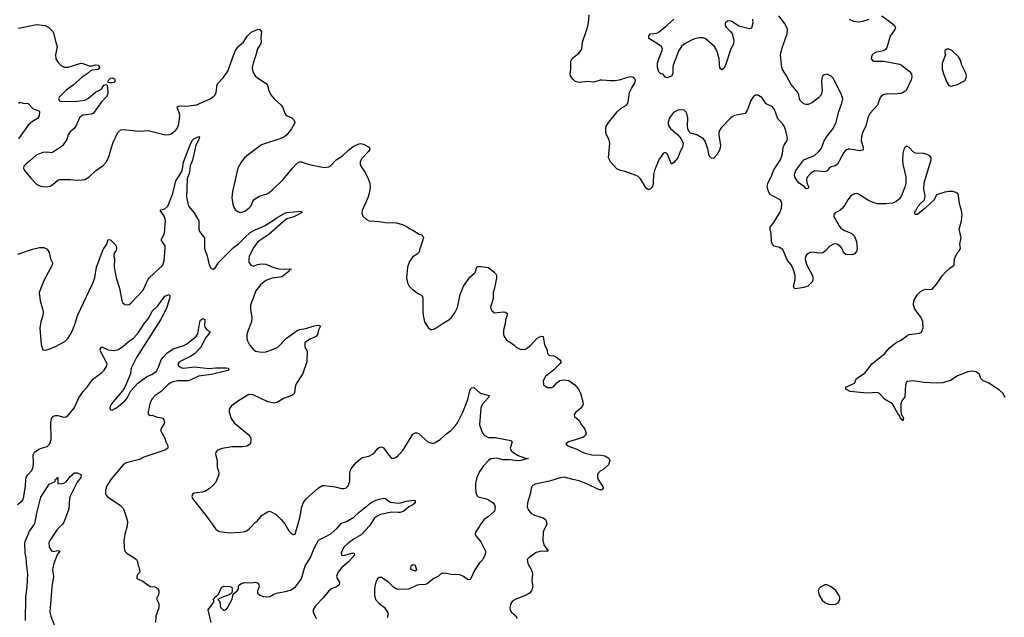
# Model space of a CAD drawing. Header units: inches. Extents: x 2220522 to 2384314, y 721474 to 893490.
# Tile 182 of 256: x 2276049 to 2285416, y 843040 to 848724. Entities that reach past the tile are written whole.
import ezdxf

# ---------------------------------------------------------------- set-up
doc = ezdxf.new("R2010")
doc.units = ezdxf.units.IN
doc.header["$MEASUREMENT"] = 0
doc.layers.add('C2874', color=7, linetype='Continuous')
doc.layers.add('C2884', color=7, linetype='Continuous')

msp = doc.modelspace()

# ---------------------------------------------------------------- linework, layer by layer
at = {"layer": 'C2874', "color": 5}
for points, elevation in [([(2276038.4, 848641.6), (2276210, 848678.2), (2276291.3, 848670), (2276326.8, 848650), (2276362.8, 848610), (2276374.8, 848590), (2276384.9, 848530), (2276403.8, 848470), (2276390.4, 848390), (2276392.7, 848350), (2276416.2, 848316.2), (2276445.7, 848285.7), (2276472.4, 848272.4), (2276510, 848272.2), (2276630, 848310.4), (2276650, 848308.4), (2276710, 848283.7), (2276735.3, 848284.7), (2276770, 848295.5), (2276798, 848290), (2276806.8, 848270), (2276794.8, 848250), (2276735.9, 848244.1), (2276721.9, 848238.1), (2276691.4, 848208.6), (2276643.8, 848176.2), (2276557.5, 848102.5), (2276490, 848053.8), (2276427.4, 847990), (2276419.3, 847970), (2276429.4, 847949.4), (2276570, 847947.1), (2276670, 847958.9), (2276702.2, 847977.8), (2276770, 848035.6), (2276819.8, 848060.2), (2276831.3, 848070), (2276850, 848101.1), (2276870, 848107.3), (2276882, 848102), (2276886.4, 848030), (2276884.4, 848010), (2276872.7, 847987.3), (2276830, 847946.6), (2276749, 847831), (2276730, 847824.2), (2276650, 847815.4), (2276622.4, 847797.6), (2276582.3, 847710), (2276567.6, 847690), (2276530, 847656), (2276511.3, 847630), (2276497.1, 847582.9), (2276456.2, 847523.8), (2276359.6, 847460.4), (2276350, 847457.4), (2276310, 847464.7), (2276270, 847459.7), (2276205.7, 847434.3), (2276143, 847377), (2276106, 847350), (2276088.2, 847330), (2276084.9, 847310), (2276093.4, 847290), (2276155.9, 847215.9), (2276210, 847160.7), (2276230, 847148), (2276270, 847137.1), (2276310, 847134.9), (2276339.7, 847140.3), (2276364.4, 847155.6), (2276410, 847198.8), (2276430, 847204), (2276530, 847204.9), (2276590, 847198), (2276650, 847199.1), (2276670, 847204.9), (2276710, 847230.5), (2276770, 847286), (2276842.7, 847337.3), (2276872.3, 847370), (2276894.5, 847410), (2276933.3, 847550), (2276983.5, 847650), (2277010, 847675.3), (2277030, 847679.5), (2277190, 847663.1), (2277270, 847668.2), (2277432.9, 847627.1), (2277470, 847630.7), (2277490, 847639.1), (2277529.7, 847670.3), (2277547, 847690), (2277563.6, 847730), (2277571.6, 847810), (2277569.5, 847830), (2277546.6, 847890), (2277550, 847896), (2277570, 847904.9), (2277630, 847900.3), (2277730, 847914.6), (2277853, 847967), (2277890, 847990.4), (2277907.8, 848010), (2277917.4, 848030), (2277926, 848110), (2277983.6, 848170), (2278030, 848233.4), (2278086.7, 848393.3), (2278102, 848430), (2278120.6, 848459.4), (2278130, 848472.7), (2278173.4, 848506.6), (2278213.8, 848566.2), (2278250, 848604.4), (2278310, 848630.4), (2278330, 848633), (2278347.7, 848610), (2278342.7, 848550), (2278345.7, 848510), (2278340.3, 848490), (2278310, 848446), (2278294.8, 848385.2), (2278268.8, 848310), (2278261.7, 848270), (2278266.6, 848226.6), (2278288.4, 848190), (2278310, 848170.4), (2278403, 848110), (2278418, 848050), (2278438.8, 848010), (2278470, 847971), (2278533.7, 847913.7), (2278551, 847890), (2278571.3, 847830), (2278579.8, 847819.8), (2278592, 847810), (2278638, 847790), (2278658, 847770), (2278666, 847750), (2278660.7, 847730), (2278635.6, 847684.4), (2278590.4, 847629.6), (2278570, 847612.7), (2278543.4, 847596.6), (2278350, 847533.3), (2278210.3, 847429.7), (2278188.9, 847411.1), (2278157.1, 847370), (2278124.9, 847310), (2278073, 847090), (2278068, 847030), (2278075.5, 846970), (2278088, 846930), (2278098, 846918), (2278120.9, 846900.9), (2278150, 846890.6), (2278190, 846902), (2278229.2, 846930), (2278249.2, 846950), (2278266.6, 846993.4), (2278283.6, 847016.4), (2278330, 847043.8), (2278410, 847072), (2278450, 847100.9), (2278556.2, 847203.8), (2278643.6, 847310), (2278690, 847359.1), (2278710, 847372.7), (2278730, 847370.4), (2278770, 847354.4), (2278830, 847339.3), (2278950, 847319.1), (2278990, 847323), (2279010, 847335.5), (2279060.5, 847390), (2279120.5, 847430), (2279176.3, 847483.7), (2279222.8, 847517.2), (2279270, 847541.3), (2279290, 847545.3), (2279321.1, 847541.1), (2279372.8, 847512.8), (2279380.5, 847490), (2279368.2, 847470), (2279301.2, 847398.8), (2279286.7, 847370), (2279286.7, 847350), (2279294, 847330), (2279330, 847280.7), (2279359.3, 847219.3), (2279378.7, 847170), (2279383.7, 847130), (2279374.6, 847070), (2279361.5, 847030), (2279305.5, 846910), (2279303.5, 846883.5), (2279314.4, 846854.4), (2279345.8, 846825.8), (2279374, 846810), (2279470, 846804), (2279526.3, 846793.7), (2279630.6, 846790.6), (2279690, 846776), (2279730, 846756), (2279756.8, 846736.8), (2279790, 846722.8), (2279850, 846684.7), (2279870, 846678), (2279890.7, 846650.7), (2279847.3, 846510), (2279830, 846492.7), (2279790, 846467), (2279755.8, 846424.2), (2279739.5, 846370), (2279730.2, 846270), (2279739.4, 846219.4), (2279753.7, 846190), (2279782, 846162), (2279839.2, 846119.2), (2279866, 846106), (2279880.7, 846090), (2279884.9, 846070), (2279882.8, 845950), (2279886.8, 845910), (2279898.8, 845850), (2279935.3, 845795.3), (2279958, 845778), (2279970, 845776), (2279990, 845781), (2280000, 845787.7)], 280), ([(2276038, 847930), (2276050, 847938), (2276090, 847927.7), (2276110, 847931.3), (2276130, 847926), (2276175.3, 847875.3), (2276230, 847856.3), (2276237.3, 847850), (2276234.8, 847810), (2276217.6, 847782.4), (2276170, 847756.2), (2276130, 847721.3), (2276035.8, 847590)], 260), ([(2276030, 846493.4), (2276170, 846542.6), (2276236.7, 846556.7), (2276278, 846558), (2276310, 846541), (2276327.7, 846510), (2276343, 846450), (2276360.5, 846410), (2276358, 846390), (2276280.4, 846250), (2276234.9, 846130), (2276243, 846050), (2276272, 845950), (2276268.9, 845911.1), (2276250.4, 845850), (2276241.6, 845790), (2276253, 845633), (2276270, 845584.7), (2276290, 845581), (2276330, 845590.7), (2276390, 845614), (2276476.6, 845663.4), (2276507.5, 845692.5), (2276530, 845726), (2276546, 845754), (2276570, 845816), (2276603.3, 845916.7), (2276742, 846210), (2276762, 846270), (2276779.7, 846370), (2276843.5, 846536.5), (2276879, 846590), (2276890, 846632), (2276914, 846630), (2276961, 846581), (2276966, 846570), (2276970.7, 846550.7), (2276966, 846530), (2276950.6, 846509.4), (2276944, 846490), (2276944, 846470), (2276950.8, 846450), (2276946, 846370), (2276967.4, 846270), (2276996.9, 846170), (2277019.1, 846050), (2277030.8, 846030), (2277050, 846014), (2277070, 846010.6), (2277090, 846015.5), (2277110.8, 846029.2), (2277222.6, 846150), (2277267.7, 846250), (2277281.5, 846270), (2277409.7, 846390), (2277423.8, 846430), (2277434, 846550), (2277431.5, 846571.5), (2277393.6, 846630), (2277427.1, 846690), (2277436.5, 846810), (2277433.5, 846830), (2277420.5, 846860.5), (2277383.7, 846910), (2277390, 846916.3), (2277430, 846924.6), (2277458.9, 846950), (2277505.4, 847070), (2277533.5, 847190), (2277572.6, 847247.4), (2277593.2, 847286.8), (2277608.1, 847370), (2277670, 847532.4), (2277690, 847573.1), (2277706.9, 847590), (2277753.4, 847613.4), (2277758, 847610), (2277755.5, 847590), (2277724, 847530), (2277693.9, 847386.1), (2277670, 847334), (2277662.8, 847270), (2277643, 847210), (2277635.8, 847035.8), (2277654, 846950), (2277710, 846886.8), (2277752.7, 846810), (2277754.4, 846730), (2277760.4, 846710), (2277808.2, 846650), (2277806.6, 846546.6), (2277833.8, 846473.8), (2277852.8, 846392.8), (2277870, 846358), (2277890, 846351), (2277910, 846367.3), (2277944, 846416), (2278021.8, 846498.2), (2278083.7, 846556.3), (2278130, 846591.5), (2278186, 846650), (2278241.2, 846698.8), (2278290, 846725), (2278378, 846762), (2278464.4, 846815.6), (2278490, 846837.4), (2278570, 846883.1), (2278590, 846888.9), (2278723.6, 846903.6), (2278734.4, 846894.4), (2278734.8, 846890), (2278658.4, 846850), (2278590, 846828.8), (2278578.6, 846821.4), (2278419, 846681), (2278312.9, 846610), (2278270, 846551.6), (2278232.2, 846470), (2278227.3, 846447.3), (2278230, 846418), (2278246.8, 846390), (2278262.5, 846382.5), (2278270, 846380.7), (2278310, 846394), (2278350, 846400.7), (2278390, 846399.1), (2278467.2, 846367.2), (2278514.4, 846354.4), (2278632, 846350), (2278616, 846344), (2278610.8, 846330), (2278541.1, 846278.9), (2278450, 846264.2), (2278390, 846244.2), (2278338.7, 846201.3), (2278294.4, 846145.6), (2278246, 846010), (2278243.7, 845970), (2278256.5, 845890), (2278252.7, 845850), (2278218.3, 845761.7), (2278210.4, 845730), (2278210.4, 845690.4), (2278215.5, 845670), (2278236.3, 845630), (2278268.8, 845588.8), (2278292.3, 845572.3), (2278350, 845561.6), (2278390, 845564.4), (2278430, 845576), (2278504.2, 845610), (2278586.8, 845693.2), (2278690, 845767.4), (2278710, 845776), (2278770, 845787.2), (2278850, 845810.4), (2278890, 845817.3), (2278911.3, 845810), (2278891, 845770), (2278882.8, 845730), (2278868.2, 845711.8), (2278810, 845686), (2278762, 845650), (2278762, 845610), (2278784.7, 845570), (2278781, 845470), (2278740.9, 845359.1), (2278679.3, 845260.7), (2278670.5, 845230), (2278664.5, 845175.5), (2278656.7, 845163.3), (2278638, 845150), (2278559.9, 845120.1), (2278496.7, 845083.3), (2278470, 845076.9), (2278408.5, 845088.5), (2278270, 845155.6), (2278230, 845158), (2278130, 845099.3), (2278062.8, 845050), (2278046.8, 845030), (2278040.7, 845010), (2278042, 844990), (2278060.7, 844930), (2278090.5, 844890.5), (2278232.6, 844772.6), (2278244.4, 844750), (2278248.5, 844730), (2278243, 844690), (2278210, 844666), (2278170, 844661.3), (2278070, 844662), (2277974.4, 844645.6), (2277930, 844628.7), (2277916, 844610), (2277911, 844590), (2277926, 844530), (2277926.4, 844466.4), (2277941, 844430), (2277942.8, 844410), (2277940.7, 844390), (2277913.8, 844326.2), (2277890, 844298), (2277850, 844262.7), (2277810, 844236), (2277789.2, 844229.2), (2277710, 844219), (2277692, 844210), (2277686, 844190), (2277691.3, 844170), (2277831.2, 843991.2), (2277910, 843880.7), (2277930, 843864.9), (2277950, 843857.3), (2278044.7, 843844.7), (2278150, 843848.4), (2278190, 843855.5), (2278210, 843863), (2278235.6, 843884.4), (2278290, 843942.8), (2278306.6, 843953.4), (2278351.6, 844008.4), (2278400.1, 844039.9), (2278430, 844048), (2278490, 844016.3), (2278533.3, 843973.3), (2278570.6, 843930), (2278610, 843861), (2278630, 843838.8), (2278650, 843826.8), (2278669.1, 843830.9), (2278715.5, 843984.5), (2278732.8, 844090), (2278749, 844131), (2278774.3, 844165.7), (2278890, 844270.4), (2278930, 844292.4), (2278950, 844292.7), (2279050, 844279.5), (2279110, 844265.3), (2279130, 844264.2), (2279150.9, 844269.1), (2279174, 844290), (2279189.6, 844330), (2279189.6, 844410), (2279197.6, 844450), (2279248.8, 844511.2), (2279290, 844548.4), (2279310, 844558.4), (2279370, 844572.7), (2279405.2, 844590), (2279429, 844610), (2279454.8, 844645.2), (2279470, 844656), (2279490, 844661), (2279510, 844651), (2279560.9, 844580.9), (2279581.1, 844561.1), (2279590, 844554.8), (2279610, 844554.8), (2279630, 844562.8), (2279650, 844578.8), (2279692.7, 844627.3), (2279790, 844781), (2279810, 844794.8), (2279830, 844794.8), (2279850, 844786), (2279876.8, 844756.8), (2279931.3, 844710), (2279970, 844694.8), (2279990, 844694.8), (2280000, 844701)], 260), ([(2276026.3, 844113.7), (2276072.5, 844147.5), (2276083.6, 844170), (2276103.8, 844290), (2276105.8, 844350), (2276110.7, 844369.3), (2276124.6, 844395.4), (2276162.8, 844437.2), (2276175.6, 844470), (2276179.8, 844510), (2276176.2, 844583.8), (2276181.7, 844598.3), (2276190, 844610.5), (2276230, 844638), (2276255.3, 844650), (2276310, 844664.4), (2276336.9, 844690), (2276347.3, 844730), (2276345.3, 844890), (2276350, 844930.5), (2276370, 844953.7), (2276390, 844958.7), (2276410, 844960.3), (2276470, 844942.3), (2276490, 844945.2), (2276510, 844960.9), (2276565.8, 845030), (2276610, 845128.2), (2276651.6, 845188.4), (2276691.2, 845230), (2276739.8, 845300.2), (2276830, 845368.4), (2276851.6, 845390), (2276877, 845430), (2276879.5, 845450), (2276817.7, 845570), (2276815.6, 845590), (2276826, 845610), (2276830, 845612.7), (2276890, 845584.9), (2276950, 845575.8), (2276990, 845586.7), (2277030, 845614), (2277080.4, 845659.6), (2277130, 845695.8), (2277180.3, 845750), (2277230, 845828.8), (2277280.9, 845890), (2277309.7, 845950), (2277360.2, 845999.8), (2277430, 846093.4), (2277470.8, 846110.8), (2277478.4, 846098.4), (2277475.2, 846070), (2277443.6, 845970), (2277389.1, 845870), (2277160.9, 845510), (2277110.2, 845410), (2277103.2, 845356.8), (2277050.3, 845229.7), (2277027.2, 845192.8), (2276922, 845070), (2276910, 845046), (2276907.5, 845027.5), (2276911.6, 845011.6), (2276930, 845011), (2276970, 845030.8), (2277050, 845098), (2277070, 845125.5), (2277105.7, 845194.3), (2277174.1, 845265.9), (2277253.6, 845326.4), (2277310, 845352.9), (2277350, 845381.3), (2277370, 845420.3), (2277395.4, 845490), (2277410, 845512.1), (2277450, 845552.1), (2277508.3, 845591.7), (2277610, 845626), (2277639, 845641), (2277727.7, 845710), (2277743.8, 845736.2), (2277761.8, 845850), (2277770, 845866.4), (2277790, 845881.6), (2277810, 845872), (2277807.7, 845810), (2277814.7, 845794.7), (2277830, 845774.9), (2277857.1, 845757.1), (2277859.1, 845750), (2277819, 845701), (2277770.9, 845610), (2277738, 845570), (2277710, 845543.7), (2277676.8, 845523.2), (2277570.4, 845470), (2277554, 845450), (2277558.3, 845430), (2277590, 845412.2), (2277610, 845408.9), (2277710, 845421.3), (2277850, 845406), (2277910, 845412.8), (2278010, 845412.8), (2278034, 845410), (2278036, 845396), (2278042, 845390), (2277874, 845350), (2277750, 845331.7), (2277670, 845294.5), (2277650, 845289.4), (2277550, 845288.1), (2277510, 845280.5), (2277488.5, 845271.5), (2277457.8, 845250), (2277393.3, 845186.7), (2277339, 845150), (2277310, 845118), (2277290, 845082.7), (2277270, 844995.3), (2277270.7, 844970.7), (2277290, 844960.7), (2277310, 844962), (2277346.9, 844946.9), (2277396.3, 844936.3), (2277411.3, 844930), (2277418.5, 844918.5), (2277424.9, 844890), (2277392.4, 844830), (2277390.4, 844810), (2277430, 844742), (2277438.8, 844710), (2277459.1, 844670), (2277459.1, 844650), (2277430, 844628), (2277230, 844562.3), (2277190, 844540.4), (2277060.7, 844510), (2277034, 844490), (2276914.8, 844350), (2276877.3, 844290), (2276866, 844250), (2276864.9, 844210), (2276884.1, 844184.1), (2277005.2, 844105.2), (2277034.8, 844070), (2277065.7, 843985.7), (2277074, 843950), (2277070.3, 843910), (2277048.7, 843828.7), (2277040.8, 843770), (2277042.3, 843702.3), (2277050.3, 843670.3), (2277070, 843645.5), (2277134.8, 843610), (2277158.8, 843590), (2277170.7, 843570), (2277177.3, 843530), (2277186.8, 843510), (2277190.8, 843470), (2277172, 843450), (2277162, 843430), (2277164.7, 843410), (2277190, 843396), (2277210, 843391), (2277290, 843331.3), (2277334, 843330), (2277350, 843324.7), (2277364.7, 843310), (2277371.3, 843290), (2277370.9, 843269.1), (2277362, 843238), (2277352.7, 843227.3), (2277352, 843210), (2277371.1, 843171.1), (2277372, 843130), (2277344.7, 843050), (2277341, 842990)], 240), ([(2276103.1, 843010), (2276106.8, 843230), (2276119.6, 843330), (2276126.9, 843453.1), (2276112.7, 843550), (2276109.3, 843609.3), (2276100.8, 843650), (2276098.6, 843750), (2276141.8, 843858.2), (2276192.8, 843930), (2276211.6, 844031.6), (2276250, 844182.6), (2276330, 844306.8), (2276386, 844330), (2276390, 844354), (2276402, 844358), (2276406, 844370), (2276410.8, 844370), (2276411.6, 844311.6), (2276448, 844308), (2276470, 844315.3), (2276490.9, 844329.1), (2276530, 844379.3), (2276570, 844413), (2276594, 844414), (2276630, 844398), (2276634.8, 844390), (2276630.5, 844370), (2276595.6, 844324.4), (2276528.5, 844191.5), (2276521.6, 844170), (2276516.1, 844070), (2276471.4, 843950), (2276454.5, 843925.5), (2276403.8, 843876.2), (2276334.7, 843770), (2276326.2, 843750), (2276328.1, 843708.1), (2276350, 843672.7), (2276370, 843666), (2276410, 843675.5), (2276430.7, 843670), (2276405.8, 843634.2), (2276372.9, 843550), (2276362.6, 843510), (2276361.4, 843490), (2276370.8, 843429.2), (2276354.4, 843330), (2276336.9, 843090), (2276345.6, 843050), (2276399.5, 842910)], 220), ([(2277871.6, 842991.6), (2277841.2, 843110), (2277898, 843190), (2277890, 843214), (2277902, 843218), (2277906, 843230), (2277920.4, 843239.6), (2277938.6, 843261.4), (2277970, 843322.8), (2277990, 843335.5), (2278050, 843334), (2278066, 843326), (2278071.1, 843308.9), (2278071.6, 843288.4), (2278066, 843274), (2278056, 843264), (2278030.8, 843249.2), (2277971.1, 843228.9), (2277934, 843210), (2277951.6, 843191.6), (2277956, 843150), (2277962.8, 843130), (2277990, 843106), (2278010, 843111), (2278025.2, 843130), (2278070, 843212), (2278081.2, 843258.8), (2278119.3, 843290), (2278129.2, 843310), (2278129, 843330), (2278134.5, 843345.5), (2278157.6, 843362.4), (2278190, 843370.4), (2278252, 843368), (2278290, 843373.4), (2278310, 843366.8), (2278324, 843350), (2278326.8, 843330), (2278311, 843290), (2278311.3, 843270), (2278332, 843250), (2278370, 843236), (2278390, 843238.8), (2278410, 843234.8), (2278430, 843239.1), (2278461.8, 843258.2), (2278490.9, 843269.1), (2278590, 843288.9), (2278630, 843302.6), (2278673, 843330), (2278730, 843404.4), (2278763.4, 843530), (2278813.9, 843610), (2278855, 843705), (2278890, 843772.2), (2278912.3, 843787.7), (2278950, 843800.7), (2279010, 843834.8), (2279070, 843888.7), (2279110, 843935.5), (2279157.6, 843950), (2279191, 843969), (2279226.8, 843993.2), (2279278.7, 844041.3), (2279390, 844129.2), (2279429.6, 844150), (2279470, 844164.1), (2279513, 844173), (2279530, 844168.5), (2279550.4, 844150), (2279575.9, 844135.9), (2279650, 844125.8), (2279672.9, 844127.1), (2279730, 844143.2), (2279794.7, 844154.7), (2279811.8, 844150), (2279810.2, 844129.8), (2279790.4, 844110), (2279750.9, 844089.1), (2279703.1, 844050), (2279670, 844037.5), (2279650, 844035), (2279590, 844041), (2279482.7, 844017.3), (2279442, 843998), (2279421.3, 843978.7), (2279375.4, 843910), (2279296.8, 843823.2), (2279230, 843786), (2279170, 843741.4), (2279136.9, 843710), (2279112.9, 843670), (2279106.3, 843650), (2279110.5, 843630.5), (2279130, 843627.4), (2279210, 843650.3), (2279230.6, 843650.6), (2279232.7, 843630), (2279180.3, 843570), (2279108.8, 843511.2), (2279078, 843470), (2279063.8, 843430), (2279067.7, 843410), (2279091.5, 843371.5), (2279087.7, 843350), (2279062.8, 843330), (2279014, 843310), (2278988.3, 843291.7), (2278934.8, 843225.2), (2278864.2, 843150), (2278840.8, 843110), (2278840.3, 843090), (2278868.2, 843030)], 240), ([(2280000, 843414), (2279990, 843409), (2279930, 843361.2), (2279910, 843353.2), (2279890, 843349.5), (2279870, 843353.2), (2279830, 843346), (2279750, 843306), (2279650, 843302.7), (2279630, 843309.3), (2279606.3, 843326.3), (2279560.9, 843370), (2279510, 843407), (2279490, 843417), (2279470, 843418), (2279452.8, 843407.2), (2279443, 843390), (2279430.4, 843350), (2279425.7, 843310), (2279423.8, 843250), (2279434, 843210), (2279470, 843170.8), (2279514.9, 843134.9), (2279546.8, 843090), (2279554.8, 843070), (2279544.7, 843035.3)], 260)]:
    msp.add_lwpolyline(points, dxfattribs=dict(at, elevation=elevation))
for points, elevation in [([(2276930, 848122), (2276903.1, 848123.1), (2276890, 848126), (2276888.9, 848128.9), (2276894, 848150), (2276912.5, 848167.5), (2276930, 848172.2), (2276950, 848160.7), (2276957.1, 848150), (2276950, 848129.5)], 280), ([(2279790, 843538), (2279774, 843530), (2279764.7, 843510), (2279770, 843502), (2279782, 843490), (2279810, 843481), (2279828, 843490), (2279814, 843530), (2279810, 843535.3)], 260)]:
    msp.add_lwpolyline(points, close=True, dxfattribs=dict(at, elevation=elevation))
at = {"layer": 'C2884', "color": 5}
for points, elevation in [([(2285424.5, 845130), (2285401.2, 845170), (2285370, 845199.3), (2285270, 845266), (2285212, 845292), (2285194, 845310), (2285179, 845350), (2285150, 845374), (2285110, 845381.2), (2285070, 845373.2), (2284970, 845336), (2284910, 845295.1), (2284830, 845269.6), (2284770, 845265.1), (2284650, 845272), (2284550, 845289.4), (2284496.3, 845283.7), (2284484.9, 845275.1), (2284476.4, 845250), (2284470, 845135.3), (2284441.2, 845098.8), (2284432.2, 845070), (2284430.4, 845010), (2284434.2, 844974.2), (2284439.8, 844959.8), (2284450.4, 844950), (2284457.1, 844930), (2284450, 844909.2), (2284442, 844922), (2284429.6, 844930), (2284418.4, 844958.4), (2284410, 844965.2), (2284352, 845070), (2284275.6, 845115.6), (2284230, 845169.2), (2284210, 845177.2), (2284108, 845172), (2283950, 845188.2), (2283909, 845210), (2283909, 845230), (2283990, 845267.3), (2284009.4, 845310.6), (2284093.5, 845366.5), (2284155.1, 845450), (2284275.9, 845544.1), (2284319.5, 845600.5), (2284387.2, 845652.8), (2284430, 845674), (2284490, 845717.3), (2284511.9, 845728.1), (2284610, 845742), (2284630, 845751), (2284644.5, 845790), (2284642, 845850), (2284626.6, 845890), (2284565.2, 845970), (2284553.2, 846010), (2284554, 846050), (2284589, 846110), (2284620.5, 846139.5), (2284646.5, 846153.5), (2284670, 846159.3), (2284710, 846157.1), (2284730, 846161.6), (2284771.8, 846208.2), (2284828.5, 846291.5), (2284856.2, 846323.8), (2284898, 846362), (2284939.3, 846390), (2284943.7, 846450), (2284969.6, 846510.4), (2284989, 846530), (2284999, 846550), (2284993.2, 846590), (2285005.2, 846650), (2284987, 846730), (2285008.2, 846811.8), (2285015.1, 846870), (2285009.7, 846910), (2284990.9, 846970.9), (2284980.7, 847050), (2284970, 847072.7), (2284930, 847089.5), (2284890, 847089.5), (2284850, 847083.7), (2284770, 847058), (2284750, 847009), (2284716.8, 846983.2), (2284664.7, 846930), (2284591.3, 846870), (2284568.7, 846870), (2284564, 846890), (2284570, 846912), (2284580.4, 846919.6), (2284598, 846950), (2284622, 846978), (2284658, 847010), (2284662, 847050), (2284649.2, 847110), (2284653.6, 847173.6), (2284722, 847390), (2284722, 847410), (2284709.1, 847429.1), (2284682, 847442), (2284649.5, 847449.5), (2284570, 847454.5), (2284548.4, 847468.4), (2284510, 847509.4), (2284490, 847519.3), (2284470, 847509.2), (2284460.4, 847490), (2284452, 847450), (2284448.8, 847390), (2284452.4, 847350), (2284478.9, 847230), (2284478.9, 847170), (2284468.9, 847130), (2284439.5, 847050), (2284419.3, 847020.7), (2284384.9, 846990), (2284350, 846979.3), (2284288.6, 846971.4), (2284211.4, 846971.4), (2284170, 846983.5), (2284124.4, 847004.4), (2284030, 847064.2), (2284010, 847069.6), (2283990, 847067.3), (2283960.7, 847050), (2283928.5, 847011.5), (2283899.9, 846960.1), (2283876.3, 846930), (2283850, 846909.5), (2283810, 846889.3), (2283793.7, 846866.3), (2283795.5, 846850), (2283806, 846830), (2283844.4, 846764.4), (2283862.4, 846742.4), (2283890, 846720.4), (2283964.7, 846690), (2283990, 846664.7), (2284010.4, 846610), (2284016.5, 846550), (2284010, 846519.3), (2283990, 846496.2), (2283970, 846487.1), (2283910, 846491.6), (2283890, 846507.3), (2283869.7, 846550), (2283854, 846570), (2283830, 846586.6), (2283810, 846591.1), (2283790, 846589.7), (2283755.5, 846570), (2283719.3, 846530), (2283690, 846507.3), (2283650, 846502.4), (2283587.9, 846512.1), (2283570, 846511), (2283550, 846501.3), (2283536.4, 846490), (2283524.2, 846470), (2283521.1, 846450), (2283524.2, 846430), (2283538.4, 846390), (2283590.2, 846290), (2283595.8, 846270), (2283594.1, 846245.9), (2283587, 846230), (2283545.5, 846190), (2283510, 846176.4), (2283430, 846162.9), (2283417.2, 846170), (2283411.8, 846190), (2283426.8, 846250), (2283426.1, 846290), (2283414.4, 846334.4), (2283391.1, 846390), (2283354.3, 846434.3), (2283310, 846537.2), (2283277.2, 846557.2), (2283225.2, 846570), (2283210, 846589), (2283202, 846610), (2283198.2, 846690), (2283188.8, 846730), (2283189.8, 846750), (2283223.9, 846796.1), (2283282, 846890), (2283296.5, 846930), (2283300.3, 846970), (2283296.8, 846990), (2283284.2, 847010), (2283210, 847047), (2283190, 847062.3), (2283171.8, 847090), (2283159.8, 847130), (2283166.3, 847170), (2283198, 847230), (2283224.6, 847295.4), (2283290, 847396.3), (2283306.6, 847450), (2283313, 847510), (2283320.7, 847530), (2283347, 847570), (2283353.3, 847590), (2283351.5, 847610), (2283336.2, 847670), (2283320.7, 847710), (2283309.6, 847730), (2283262, 847782), (2283229.6, 847870), (2283210, 847893.6), (2283150, 847923.7), (2283110, 847982.7), (2283070, 848005.2), (2283050, 848005.2), (2283030, 847994), (2283006, 847954), (2282971.7, 847868.3), (2282950, 847832.3), (2282850, 847811.3), (2282830, 847802.4), (2282810, 847787.6), (2282723.7, 847696.3), (2282707, 847670), (2282701.1, 847650), (2282701.2, 847621.2), (2282715.8, 847530), (2282710.4, 847490), (2282682.3, 847437.7), (2282650, 847404.5), (2282630, 847407), (2282608.6, 847428.6), (2282595.2, 847495.2), (2282568.8, 847568.8), (2282555.1, 847590), (2282490, 847628.2), (2282430, 847645.6), (2282418.5, 847658.5), (2282405.9, 847685.9), (2282400.9, 847710), (2282404.8, 847790), (2282397.4, 847830), (2282390, 847843.7), (2282370, 847862), (2282330, 847867), (2282310, 847862), (2282270, 847839.5), (2282230, 847789.2), (2282217, 847750), (2282218.7, 847730), (2282225.3, 847710), (2282240.4, 847690), (2282310, 847628.4), (2282341.3, 847590), (2282360.3, 847550), (2282353.1, 847510), (2282331.3, 847468.7), (2282310.9, 847409.1), (2282270, 847361.2), (2282250, 847348.7), (2282210, 847452), (2282190, 847462), (2282169.2, 847450.8), (2282129.3, 847390.7), (2282088.8, 847290), (2282079.5, 847250), (2282077.1, 847170), (2282070, 847135.3), (2282050, 847115.3), (2282030, 847104), (2282010, 847122), (2281956.2, 847210), (2281932.2, 847232.2), (2281905.2, 847245.2), (2281810, 847278.9), (2281765.2, 847290), (2281730, 847305.7), (2281670, 847371.1), (2281649.1, 847410), (2281662, 847550), (2281654.5, 847590), (2281632, 847630), (2281626, 847650), (2281624.7, 847690), (2281629.7, 847710), (2281653.3, 847750), (2281732.4, 847847.6), (2281770, 847881.5), (2281821.6, 847910), (2281830, 847922), (2281837.4, 847942.6), (2281850.8, 848030), (2281868.6, 848070), (2281905.1, 848130), (2281906.3, 848150), (2281902, 848162), (2281893, 848173), (2281870, 848179.7), (2281830, 848174), (2281750.9, 848149.1), (2281710, 848142.3), (2281670, 848141.4), (2281590, 848149.2), (2281570, 848147.7), (2281510, 848129.8), (2281450, 848135.1), (2281370, 848126.6), (2281350, 848131.1), (2281330, 848140.4), (2281310, 848157.4), (2281288.3, 848190), (2281286, 848210), (2281293.4, 848253.4), (2281292.1, 848327.9), (2281304.1, 848355.9), (2281372.7, 848410), (2281395.6, 848444.4), (2281402, 848510), (2281444.7, 848630), (2281459.7, 848690), (2281467.8, 848770)], 280), ([(2283020.4, 848730), (2283023, 848690), (2283010, 848644), (2282990, 848636), (2282890, 848662.9), (2282830, 848703.6), (2282810, 848712.3), (2282784, 848710), (2282760.4, 848690), (2282761.3, 848670), (2282770, 848654), (2282812.2, 848612.2), (2282827.3, 848590), (2282843.8, 848530), (2282838.4, 848490), (2282813.7, 848446.3), (2282763.7, 848290), (2282750, 848262), (2282730, 848246), (2282710, 848262), (2282704.2, 848350), (2282680.5, 848430), (2282660.4, 848470), (2282570, 848544.4), (2282549.8, 848549.8), (2282510.7, 848550.7), (2282470, 848542.2), (2282433.8, 848526.2), (2282369.3, 848490.7), (2282344.4, 848470), (2282319.3, 848430), (2282266.4, 848290), (2282261.6, 848270), (2282262.4, 848210), (2282250, 848187.3), (2282206, 848170), (2282190, 848178), (2282170, 848204), (2282150, 848209.3), (2282130, 848229.3), (2282117.4, 848270), (2282118.3, 848310), (2282128.5, 848350), (2282162, 848430), (2282163.6, 848450), (2282152.1, 848472.1), (2282041.7, 848541.7), (2282034.5, 848550), (2282034, 848570), (2282050, 848588), (2282110, 848594.9), (2282131.7, 848608.3), (2282210, 848671.8), (2282271.8, 848730)], 260), ([(2284250, 848760.2), (2284322, 848710), (2284370.4, 848670), (2284380.4, 848650), (2284375.8, 848630), (2284330, 848567), (2284299.4, 848460.6), (2284290, 848444.2), (2284270, 848426.3), (2284190, 848411), (2284170, 848400.5), (2284160.3, 848390), (2284152.2, 848370), (2284150.5, 848350), (2284170, 848330.5), (2284270, 848330.3), (2284419.1, 848299.1), (2284437.6, 848290), (2284510, 848234.9), (2284531.8, 848210), (2284536.2, 848176.2), (2284530.4, 848150.4), (2284483.1, 848050), (2284455.5, 848030), (2284430, 848020.9), (2284370, 848015.9), (2284302.6, 848017.4), (2284254.8, 848005.2), (2284234.8, 847985.2), (2284211.2, 847910), (2284135.9, 847830), (2284118.9, 847790), (2284100.3, 847710), (2284070, 847658), (2284056.1, 847610), (2284054, 847570), (2284074.9, 847510), (2284074, 847486), (2284042.8, 847477.2), (2283950, 847491.3), (2283930, 847491.3), (2283910, 847483.6), (2283890, 847462), (2283830, 847349.4), (2283810, 847334), (2283770, 847322.9), (2283750.7, 847310), (2283730, 847286.6), (2283710, 847275.6), (2283614.9, 847285.1), (2283575.3, 847264.7), (2283546.3, 847233.7), (2283535.3, 847210), (2283534.4, 847190), (2283541.1, 847161.1), (2283558, 847130), (2283550, 847118), (2283530, 847115.3), (2283515.1, 847135.1), (2283465.1, 847170), (2283444.5, 847190), (2283424.4, 847224.4), (2283421.6, 847250), (2283431.5, 847290), (2283509.7, 847390), (2283610, 847431.6), (2283652.8, 847470), (2283677.6, 847502.4), (2283702.6, 847570), (2283730, 847614.9), (2283786.6, 847690), (2283818, 847750), (2283840.9, 847850), (2283871.9, 847930), (2283879.8, 847970), (2283867.4, 848010), (2283790, 848162.9), (2283770, 848187.6), (2283730, 848205.6), (2283701.5, 848198.5), (2283690, 848189.3), (2283681.1, 848170), (2283677.7, 848130), (2283684.9, 848050), (2283672.6, 848010), (2283650, 847982), (2283590, 847937.4), (2283550, 847917.7), (2283530, 847916.9), (2283510, 847923.5), (2283474.6, 847954.6), (2283466.9, 847970), (2283461.1, 848010), (2283452.8, 848030), (2283388, 848108), (2283344.8, 848190), (2283305.6, 848250), (2283298.8, 848270), (2283286, 848390), (2283302.6, 848457.4), (2283350.9, 848590), (2283354.8, 848630), (2283348.5, 848650), (2283324.4, 848690), (2283270, 848759.7)], 260), ([(2283938.8, 848730), (2283981, 848710), (2284030, 848704.4), (2284070, 848710.2), (2284130, 848728.9)], 260), ([(2280000, 845787.7), (2280067.5, 845832.5), (2280130, 845867.7), (2280156, 845890), (2280190, 845936), (2280213.4, 845986.6), (2280239.5, 846110), (2280272.3, 846190), (2280330, 846274.8), (2280382, 846318), (2280399, 846370), (2280410, 846376.3), (2280437.3, 846377.3), (2280510, 846366), (2280562.8, 846322.8), (2280574.8, 846310), (2280584, 846290), (2280585.5, 846270), (2280567, 846170), (2280554, 846130), (2280553, 846070), (2280527.7, 845990), (2280530, 845974), (2280542.8, 845950), (2280570, 845936.3), (2280650, 845945.5), (2280670, 845942), (2280686.8, 845930), (2280687.3, 845910), (2280670.8, 845870), (2280666.8, 845830), (2280651, 845770), (2280651.3, 845730), (2280658, 845710), (2280679.8, 845679.8), (2280750, 845631.3), (2280772, 845610), (2280810, 845590.8), (2280850, 845587.3), (2280870, 845594.8), (2280910, 845624), (2280969.7, 845690.3), (2280990, 845704.9), (2281010, 845713.4), (2281030.5, 845710.5), (2281043.1, 845630), (2281063, 845590), (2281070, 845547.7), (2281090, 845529), (2281130, 845527), (2281150, 845518.4), (2281187.3, 845490), (2281199.1, 845470), (2281187.7, 845450), (2281130, 845394), (2281050.6, 845330), (2281028, 845290), (2281031, 845250), (2281066.4, 845226.4), (2281110, 845225.5), (2281130, 845236.3), (2281158, 845270), (2281188.3, 845291.7), (2281230, 845298.3), (2281272, 845292), (2281330.2, 845250.2), (2281364.9, 845210), (2281384, 845170), (2281407.3, 845090), (2281410.6, 845070), (2281404, 845050), (2281387.3, 845030), (2281338.8, 844990), (2281322.8, 844970), (2281326.8, 844950), (2281372.9, 844912.9), (2281394.9, 844870), (2281424.9, 844830), (2281438.8, 844790), (2281430.8, 844770), (2281406, 844750), (2281271.3, 844710), (2281246, 844690), (2281261, 844670), (2281350, 844637.4), (2281390, 844615.6), (2281430, 844601.5), (2281493.6, 844586.4), (2281582, 844582), (2281616.1, 844576.1), (2281652.5, 844552.5), (2281664, 844530), (2281650.5, 844489.5), (2281597.1, 844442.9), (2281570, 844429), (2281551, 844410), (2281545.8, 844394.2), (2281546.4, 844370), (2281553, 844350), (2281604, 844270), (2281587.7, 844252.3), (2281570, 844251.8), (2281550, 844258.3), (2281450, 844306.3), (2281370, 844338.5), (2281310, 844349.1), (2281230, 844371.9), (2281190, 844366.6), (2281090, 844334.5), (2280953.8, 844306.2), (2280924.9, 844290), (2280914.2, 844265.8), (2280906.7, 844210), (2280879.5, 844130), (2280875.8, 844090), (2280885.1, 844065.1), (2280910.6, 844030), (2280946, 844010), (2281030, 843986.7), (2281052.7, 843970), (2281058.5, 843958.5), (2281062.4, 843930), (2281057, 843910), (2281034, 843870), (2281028.7, 843850), (2281024.9, 843770), (2281035.2, 843730), (2281077.3, 843670), (2281054.6, 843665.4), (2281010, 843668.3), (2280963.1, 843656.9), (2280896, 843610), (2280878, 843590), (2280882, 843550), (2280914.9, 843494.9), (2280923.8, 843470), (2280926, 843450), (2280920.4, 843390), (2280930.5, 843330), (2280917.1, 843290), (2280898.8, 843270), (2280866, 843250), (2280764, 843210), (2280733.4, 843190), (2280720.5, 843170), (2280710.5, 843130), (2280715.5, 843110), (2280727.7, 843090), (2280771.7, 843051.7), (2280778.4, 843030)], 280), ([(2280000, 844701), (2280050, 844732), (2280101.1, 844778.9), (2280150, 844814.9), (2280183.9, 844850), (2280214, 844890), (2280265.7, 844990), (2280313.8, 845110), (2280330, 845194.8), (2280336.9, 845210), (2280350, 845223.1), (2280370, 845224.9), (2280430.6, 845170), (2280514.9, 845150), (2280508.9, 845130), (2280450, 845062.4), (2280436.1, 845030), (2280423.2, 844870), (2280451.4, 844791.4), (2280470, 844768.2), (2280509.1, 844749.1), (2280571, 844749), (2280722, 844722), (2280735.5, 844710), (2280716.5, 844650), (2280725.4, 844625.4), (2280750, 844602.7), (2280790, 844578), (2280850, 844556.4), (2280890.7, 844550), (2280850, 844542), (2280818, 844530), (2280790, 844526.6), (2280710, 844537.1), (2280650, 844538), (2280587.7, 844552.3), (2280531.7, 844548.3), (2280507.7, 844532.3), (2280459.9, 844480.1), (2280420.9, 844419.1), (2280397.3, 844370), (2280384.5, 844315.5), (2280384, 844270), (2280387.1, 844227.1), (2280398, 844198), (2280410, 844186.8), (2280490, 844167.7), (2280510, 844157.3), (2280550.3, 844130.3), (2280564.9, 844110), (2280572.2, 844090), (2280564.7, 844050), (2280510, 843999), (2280466.8, 843970), (2280434.8, 843930), (2280419.8, 843900.2), (2280384, 843850), (2280382.8, 843830), (2280390, 843812), (2280436.8, 843756.8), (2280481, 843670), (2280481, 843650), (2280474.8, 843630), (2280454.8, 843590), (2280422.8, 843557.2), (2280377.3, 843490), (2280341, 843410), (2280330, 843395.3), (2280310, 843399), (2280270, 843428.7), (2280230, 843448), (2280170, 843444), (2280110, 843457.2), (2280070, 843459), (2280052, 843450), (2280032, 843430), (2280000, 843414)], 260)]:
    msp.add_lwpolyline(points, dxfattribs=dict(at, elevation=elevation))
for points, elevation in [([(2284890, 848444), (2284870, 848442), (2284852, 848430), (2284851.3, 848410), (2284858, 848390), (2284824.9, 848310), (2284826.6, 848253.4), (2284837.1, 848210), (2284868.1, 848128.1), (2284890, 848098), (2284911.3, 848091.3), (2284970, 848106.8), (2285024.8, 848135.2), (2285044, 848150), (2285055.5, 848184.5), (2285053.2, 848210), (2285013.2, 848290), (2284998.6, 848338.6), (2284982, 848370), (2284918, 848430)], 280), ([(2283730, 843349.2), (2283710, 843349.2), (2283670.5, 843329.5), (2283650.6, 843309.4), (2283644.9, 843290), (2283654.4, 843250), (2283683.2, 843203.2), (2283710, 843180.3), (2283750, 843162.4), (2283810, 843164), (2283838, 843182), (2283852, 843210), (2283851.6, 843230), (2283842.9, 843250), (2283813.4, 843293.4), (2283770, 843329.4)], 320)]:
    msp.add_lwpolyline(points, close=True, dxfattribs=dict(at, elevation=elevation))

doc.saveas('drawing.dxf')
